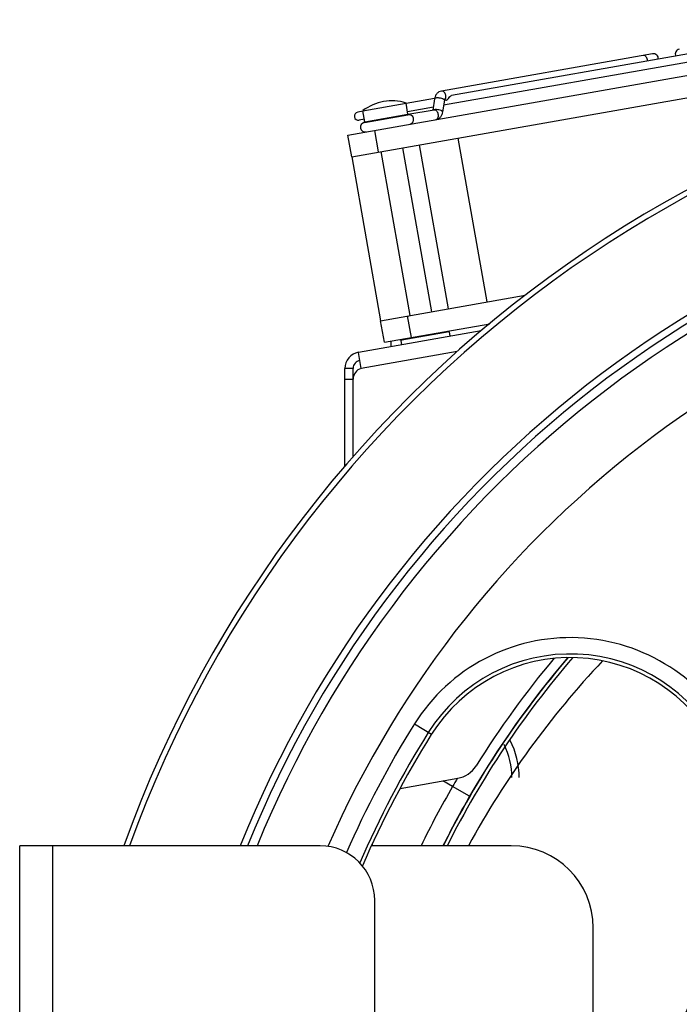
# Model space of a CAD drawing. Extents: x -1680 to 1181, y 8 to 1691.
# Tile 61 of 83: x -189 to -68, y 895 to 1075. Entities that reach past the tile are written whole.
import ezdxf

# ---------------------------------------------------------------- set-up
doc = ezdxf.new("R2010")
doc.units = 0
doc.header["$LTSCALE"] = 65.395
doc.layers.get('0').update_dxf_attribs({"linetype": 'CONTINUOUS'})
doc.layers.add('3_ALL_AXES', color=7, linetype='CONTINUOUS')

msp = doc.modelspace()

# ---------------------------------------------------------------- linework, layer by layer
at = {"color": 7, "linetype": 'CONTINUOUS'}
for p, q in [((-128.88, 1053.93), (-10.71, 1074.77)), ((-128.19, 1049.99), (-10.01, 1070.83)), ((-73.11, 1068.84), (-111.75, 1062.03)), ((-113.01, 1060.6), (-113.32, 1058.5)), ((-117.89, 1057.8), (-118.24, 1059.82)), ((-111.23, 1060.34), (-111.54, 1058.2)), ((-110.91, 1060.35), (-111.22, 1060.29)), ((-125.77, 1056.41), (-126.12, 1058.43)), ((-125.85, 1056.29), (-117.91, 1057.69)), ((-113.12, 1058.54), (-117.9, 1057.7)), ((-128.19, 1049.99), (-128.88, 1053.93)), ((-108.74, 1053.42), (-103.44, 1023.39)), ((-113.54, 1021.61), (-118.83, 1051.64)), ((-110.46, 1022.15), (-115.76, 1052.18)), ((-117.48, 1020.91), (-122.77, 1050.95)), ((-122.89, 1019.96), (-96.43, 1024.62)), ((-122.2, 1016.02), (-122.89, 1019.96)), ((-122.2, 1016.02), (-102.93, 1019.41)), ((-110.34, 1017.9), (-119.01, 1016.38)), ((-110.34, 1017.9), (-110.58, 1018.07)), ((-110.34, 1017.9), (-110.21, 1017.12)), ((-120.97, 1015.22), (-120.97, 1016.23)), ((-119.21, 1016.34), (-119.05, 1016.57)), ((-119.01, 1016.38), (-119.21, 1016.34)), ((-119.21, 1016.34), (-119.07, 1015.55)), ((-127.93, 1011.21), (-129.43, 1011.21)), ((-127.93, 1009.27), (-127.93, 1011.21)), ((-188.97, 773.76), (-188.97, 923.76)), ((-133.97, 923.76), (-188.97, 923.76)), ((-98.97, 923.76), (-124.58, 923.76)), ((-123.97, 783.76), (-123.97, 913.76)), ((-83.97, 855.26), (-83.97, 908.76))]:
    msp.add_line(p, q, dxfattribs=at)
at = {"color": 9, "linetype": 'CONTINUOUS'}
for p, q in [((-125.77, 1056.41), (-117.89, 1057.8)), ((-123.26, 1050.86), (-123.96, 1054.8)), ((-117.27, 1016.88), (-117.97, 1020.82)), ((-108.87, 1014.3), (-126.43, 1011.21)), ((-127.93, 1009.21), (-129.43, 1009.21)), ((-113.61, 944.15), (-116.71, 946.08)), ((-109.72, 934.64), (-111.48, 935.66)), ((-106.6, 932.84), (-109.72, 934.64)), ((-182.97, 923.76), (-182.97, 773.76)), ((-124.4, 923.76), (-124.39, 924.18))]:
    msp.add_line(p, q, dxfattribs=at)
at = {"color": 3, "linetype": 'CONTINUOUS'}
for p, q in [((-104.49, 1018.12), (-126.95, 1014.16)), ((-126.43, 1011.21), (-126.95, 1014.16)), ((-129.43, 993.33), (-129.43, 1011.21)), ((-127.93, 995.05), (-127.93, 1009.27)), ((-119.34, 934.27), (-108.78, 936.13))]:
    msp.add_line(p, q, dxfattribs=at)
at = {"color": 7, "linetype": 'CONTINUOUS'}
for centre, radius, start, end in [((39.03, 848.76), 222, 19.7467, 160.2533), ((39.03, 848.76), 221, 19.8395, 160.1605), ((-68.06, 1068.82), 0.9, 100, 206.1315), ((-72.95, 1067.96), 0.9, 353.8685, 100), ((-117.75, 1056.81), 0.9, 288.9958, 100), ((-118.08, 1057.77), 0.2, 339.6533, 10), ((-125.69, 1055.41), 0.9, 100, 280), ((-125.57, 1056.45), 0.2, 190, 220.0001), ((39.03, 848.76), 202.06, 95.6738, 158.2103), ((-126.43, 1011.21), 1.5, 100, 180), ((-88.17, 928.25), 30, 27, 147.9976), ((39.03, 848.76), 180, 147.9976, 156.6578), ((-133.97, 913.76), 10, 0, 90), ((-98.97, 908.76), 15, 0, 90)]:
    msp.add_arc(centre, radius, start, end, dxfattribs=at)
at = {"color": 9, "linetype": 'CONTINUOUS'}
for centre, radius, start, end in [((-75.29, 1067.54), 1.25, 358.5011, 10.0293), ((39.03, 848.76), 200.81, 95.6738, 158.0687), ((39.03, 848.76), 199.19, 96.5099, 157.8808), ((39.03, 848.76), 187.2, 97.1123, 156.4165), ((-88.17, 928.25), 33.65, 27, 147.9976), ((-88.17, 928.25), 30.66, 27, 147.9976), ((39.03, 848.76), 168.13, 139.3668, 153.5057), ((39.03, 848.85), 167.43, 139.2019, 153.4222), ((39.03, 848.76), 168.17, 139.3767, 150), ((39.03, 848.76), 183.65, 147.9976, 156.3193), ((39.03, 848.76), 180.66, 147.9976, 156.5581), ((-112.52, 936.26), 13.66, 0, 26.2942), ((39.03, 848.76), 171.76, 149.4247, 150), ((38.56, 849.05), 171.21, 150.0059, 154.127), ((37.91, 849.41), 166.87, 150.0014, 153.5404)]:
    msp.add_arc(centre, radius, start, end, dxfattribs=at)
at = {"color": 3, "linetype": 'CONTINUOUS'}
for centre, radius, start, end in [((-126.43, 1011.21), 3, 100, 180), ((-125.93, 1009.27), 2, 104.4775, 180), ((39.03, 848.76), 170, 139.966, 148.1689), ((-109.65, 941.06), 5, 280, 328.1689)]:
    msp.add_arc(centre, radius, start, end, dxfattribs=at)
at = {"color": 6, "linetype": 'CONTINUOUS'}
for centre, radius, start, end in [((36.3, 845.84), 162.96, 136.673, 151.4324), ((-112.52, 936.26), 14.99, 0, 27.0186), ((39.03, 848.76), 115, 141.2605, 182.7384)]:
    msp.add_arc(centre, radius, start, end, dxfattribs=at)
at = {"color": 9, "linetype": 'CONTINUOUS'}
for points, knots in [([(-74.06, 1067.76), (-74.08, 1067.88), (-74.15, 1068.09), (-74.33, 1068.36), (-74.57, 1068.53), (-74.76, 1068.55), (-74.84, 1068.54)], [0, 0, 0, 0, 0.288007, 0.555333, 0.790533, 1, 1, 1, 1]), ([(-111.5, 1060.58), (-111.64, 1060.64), (-111.87, 1060.7), (-112.19, 1060.75), (-112.44, 1060.77), (-112.66, 1060.76), (-112.83, 1060.73), (-112.96, 1060.68), (-113.01, 1060.62), (-113.01, 1060.6)], [0, 0, 0, 0, 0.292792, 0.455174, 0.61211, 0.751995, 0.86526, 0.946441, 1, 1, 1, 1]), ([(-110.96, 1061.25), (-110.98, 1061.37), (-111.05, 1061.58), (-111.24, 1061.85), (-111.48, 1062.02), (-111.66, 1062.04), (-111.75, 1062.03)], [0, 0, 0, 0, 0.288007, 0.555333, 0.790533, 1, 1, 1, 1]), ([(-111.23, 1060.34), (-111.23, 1060.38), (-111.28, 1060.46), (-111.38, 1060.52), (-111.46, 1060.56), (-111.5, 1060.58)], [0, 0, 0, 0, 0.360719, 0.64497, 1, 1, 1, 1]), ([(-111.17, 1060.4), (-111.12, 1060.45), (-110.95, 1060.7), (-110.92, 1061.03), (-110.96, 1061.25)], [0, 0, 0, 0, 0.225045, 1, 1, 1, 1]), ([(-111.81, 1058.44), (-111.94, 1058.5), (-112.23, 1058.58), (-112.66, 1058.63), (-113, 1058.63), (-113.21, 1058.58), (-113.28, 1058.53), (-113.3, 1058.51)], [0, 0, 0, 0, 0.276143, 0.581876, 0.841369, 0.934739, 1, 1, 1, 1]), ([(-112.34, 1057.76), (-112.36, 1057.88), (-112.43, 1058.09), (-112.61, 1058.36), (-112.85, 1058.53), (-113.04, 1058.55), (-113.12, 1058.54)], [0, 0, 0, 0, 0.288007, 0.555333, 0.790533, 1, 1, 1, 1]), ([(-112.81, 1056.77), (-112.73, 1056.78), (-112.56, 1056.87), (-112.39, 1057.11), (-112.31, 1057.42), (-112.32, 1057.65), (-112.34, 1057.76)], [0, 0, 0, 0, 0.209467, 0.444667, 0.711993, 1, 1, 1, 1]), ([(-111.54, 1058.2), (-111.54, 1058.24), (-111.6, 1058.32), (-111.7, 1058.39), (-111.77, 1058.42), (-111.81, 1058.44)], [0, 0, 0, 0, 0.360719, 0.64497, 1, 1, 1, 1])]:
    msp.add_open_spline(points, degree=3, knots=knots, dxfattribs=at)
at = {"color": 7, "linetype": 'CONTINUOUS'}
for points, knots in [([(-111.75, 1062.03), (-111.91, 1062), (-112.24, 1061.88), (-112.63, 1061.55), (-112.9, 1061.1), (-112.99, 1060.77), (-113.01, 1060.6)], [0, 0, 0, 0, 0.246716, 0.494246, 0.744505, 1, 1, 1, 1]), ([(-110.91, 1060.35), (-110.84, 1060.36), (-110.66, 1060.44), (-110.44, 1060.69), (-110.3, 1060.91), (-110.2, 1061)], [0, 0, 0, 0, 0.208296, 0.581679, 1, 1, 1, 1]), ([(-110.2, 1061), (-110.18, 1061.03), (-110.09, 1061.11), (-109.98, 1061.17), (-109.9, 1061.19)], [0, 0, 0, 0, 0.278892, 1, 1, 1, 1]), ([(-111.23, 1060.37), (-111.22, 1060.38), (-111.22, 1060.38), (-111.22, 1060.39), (-111.22, 1060.38), (-111.23, 1060.36), (-111.23, 1060.35), (-111.23, 1060.34)], [0, 0, 0, 0, 0.169795, 0.186397, 0.222881, 0.47902, 1, 1, 1, 1]), ([(-111.54, 1058.2), (-111.57, 1058.03), (-111.66, 1057.69), (-111.93, 1057.25), (-112.32, 1056.91), (-112.64, 1056.8), (-112.81, 1056.77)], [0, 0, 0, 0, 0.2555, 0.50575, 0.753267, 1, 1, 1, 1])]:
    msp.add_open_spline(points, degree=3, knots=knots, dxfattribs=at)
at = {"color": 9, "linetype": 'CONTINUOUS'}
msp.add_open_spline([(-111.23, 1060.35), (-111.21, 1060.37), (-111.19, 1060.39), (-111.17, 1060.4)], degree=3, dxfattribs=at)
at = {"layer": '3_ALL_AXES', "color": 7, "linetype": 'CONTINUOUS'}
for p, q in [((-31.03, 1075.1), (-109.9, 1061.19)), ((-29.04, 1073.92), (-111.37, 1059.41)), ((-113, 1060.64), (-118.23, 1059.72)), ((-126.12, 1058.43), (-118.24, 1059.82)), ((-113.23, 1059.08), (-117.97, 1058.24)), ((-126.1, 1058.33), (-127.09, 1058.16)), ((-125.84, 1056.85), (-126.83, 1056.68)), ((-128.19, 1049.99), (-122.89, 1019.96))]:
    msp.add_line(p, q, dxfattribs=at)
for centre, radius, start, end in [((-120.88, 1051.74), 8.5, 71.9275, 128.0725), ((-126.96, 1057.42), 0.75, 100, 280)]:
    msp.add_arc(centre, radius, start, end, dxfattribs=at)

doc.saveas('drawing.dxf')
